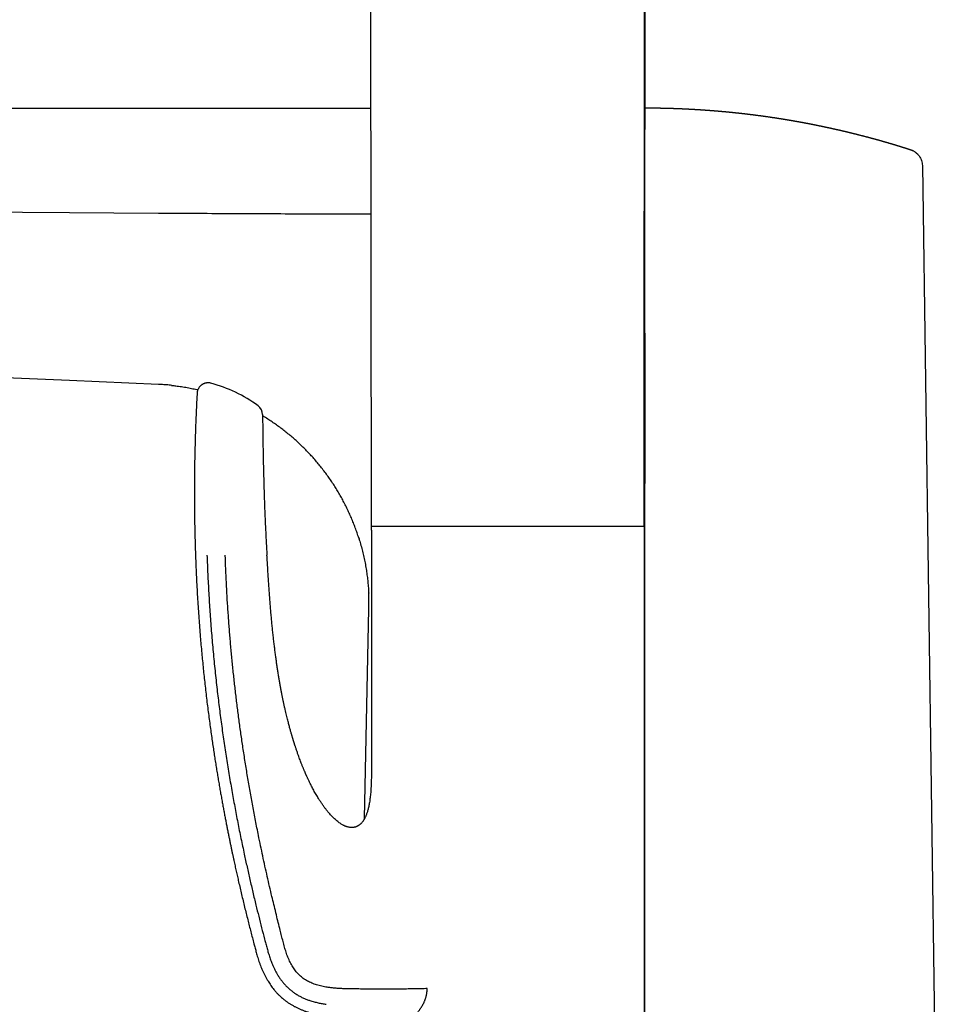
# Model space of a CAD drawing. Header units: millimetres. Extents: x 8 to 718, y 12 to 784.
# Tile 35 of 58: x 112 to 195, y 605 to 694. Entities that reach past the tile are written whole.
import ezdxf

# ---------------------------------------------------------------- set-up
doc = ezdxf.new("R2010")
doc.units = ezdxf.units.MM

msp = doc.modelspace()

# ---------------------------------------------------------------- linework, layer by layer
at = {"color": 7, "linetype": 'Continuous', "lineweight": 30}
for p, q in [((168.666, 771.384), (168.539, 648.316)), ((143.764, 647.966), (143.66, 745.757)), ((47.964, 686.317), (143.723, 686.317)), ((168.578, 686.317), (168.595, 686.317)), ((168.595, 686.312), (168.595, 686.311)), ((168.595, 686.311), (168.595, 686.312)), ((192.768, 682.518), (192.767, 682.519)), ((193.383, 682.135), (193.362, 682.156)), ((193.81, 681.111), (195.168, 583.944)), ((116.345, 661.566), (82.104, 663.042)), ((124.414, 661.218), (116.345, 661.566)), ((125.602, 661.129), (125.628, 661.127)), ((168.564, 648.316), (143.764, 648.316)), ((143.764, 647.966), (143.764, 626.686)), ((168.564, 579.186), (168.564, 648.316)), ((143.51, 642.358), (143.515, 642.25)), ((143.138, 621.751), (143.537, 640.828))]:
    msp.add_line(p, q, dxfattribs=at)
at = {"color": 7, "linetype": 'Continuous', "lineweight": 30, "flags": 128}
for points in [[(82.104, 677.08), (99.224, 676.964), (116.345, 676.848)], [(116.345, 676.848), (120.38, 676.821), (124.415, 676.793)]]:
    msp.add_lwpolyline(points, dxfattribs=at)
at = {"color": 7, "linetype": 'Continuous', "lineweight": 30}
for centre, radius, start, end in [((125.879, 648.955), 12.807, 53.65094, 75.03069), ((132.877, 658.465), 1, 0.45651, 53.65095)]:
    msp.add_arc(centre, radius, start, end, dxfattribs=at)
for points, knots in [([(168.529, 648.316), (168.53, 648.715), (168.53, 649.551), (168.531, 650.819), (168.532, 652.116), (168.533, 653.399), (168.534, 654.643), (168.535, 655.849), (168.535, 657.017), (168.536, 658.173), (168.537, 659.315), (168.538, 660.445), (168.539, 661.561), (168.54, 662.664), (168.541, 663.754), (168.542, 664.831), (168.543, 665.889), (168.544, 666.927), (168.545, 667.946), (168.546, 668.953), (168.547, 669.953), (168.548, 670.946), (168.549, 671.933), (168.55, 672.906), (168.551, 673.866), (168.552, 674.807), (168.554, 675.73), (168.555, 676.634), (168.556, 677.526), (168.557, 678.412), (168.558, 679.29), (168.56, 680.161), (168.561, 681.019), (168.562, 681.864), (168.563, 682.695), (168.565, 683.514), (168.566, 684.319), (168.567, 685.11), (168.568, 685.887), (168.57, 686.653), (168.571, 687.41), (168.573, 688.406), (168.575, 689.639), (168.577, 691.202), (168.58, 692.851), (168.582, 694.585), (168.585, 696.352), (168.587, 698.151), (168.589, 699.981), (168.592, 701.802), (168.594, 703.613), (168.596, 705.495), (168.598, 707.445), (168.6, 709.464), (168.603, 711.471), (168.604, 712.999), (168.605, 714.052), (168.606, 714.634), (168.606, 715.216), (168.607, 715.802), (168.608, 716.396), (168.608, 716.991), (168.609, 717.584), (168.61, 718.177), (168.61, 718.78), (168.611, 719.393), (168.611, 720.029), (168.612, 720.69), (168.613, 721.374), (168.614, 722.07), (168.614, 722.778), (168.615, 723.497), (168.616, 724.214), (168.616, 724.928), (168.617, 725.638), (168.618, 726.359), (168.619, 727.09), (168.619, 727.861), (168.62, 728.672), (168.621, 729.525), (168.622, 730.39), (168.623, 731.269), (168.624, 732.16), (168.625, 733.065), (168.626, 733.982), (168.627, 734.896), (168.628, 735.808), (168.628, 736.715), (168.629, 737.635), (168.63, 738.565), (168.631, 739.508), (168.632, 740.444), (168.633, 741.372), (168.634, 742.293), (168.635, 743.224), (168.636, 744.166), (168.637, 745.155), (168.638, 746.193), (168.639, 747.28), (168.64, 748.381), (168.642, 749.494), (168.643, 750.621), (168.644, 751.76), (168.645, 752.912), (168.646, 754.077), (168.647, 755.255), (168.649, 756.446), (168.65, 757.649), (168.651, 758.866), (168.652, 760.096), (168.654, 761.338), (168.655, 762.594), (168.656, 763.882), (168.658, 765.205), (168.659, 766.562), (168.66, 767.933), (168.662, 769.318), (168.663, 770.469), (168.664, 771.158), (168.664, 771.381)], [0, 0, 0, 0, 0.009719, 0.02038, 0.030921, 0.041342, 0.051644, 0.061246, 0.070743, 0.080132, 0.089416, 0.098592, 0.107662, 0.116626, 0.125483, 0.134233, 0.142877, 0.151263, 0.159547, 0.167728, 0.175806, 0.183925, 0.191938, 0.199845, 0.207645, 0.215339, 0.222792, 0.230142, 0.23739, 0.244535, 0.25172, 0.258799, 0.26577, 0.272635, 0.279393, 0.286044, 0.292589, 0.299013, 0.30533, 0.311541, 0.31768, 0.323806, 0.335801, 0.347749, 0.36191, 0.376004, 0.390029, 0.404981, 0.419855, 0.434651, 0.449369, 0.46401, 0.480517, 0.496923, 0.51323, 0.529437, 0.534172, 0.538898, 0.543616, 0.548355, 0.553185, 0.55811, 0.56284, 0.567655, 0.572554, 0.577537, 0.582604, 0.588071, 0.593632, 0.599288, 0.605039, 0.610885, 0.616825, 0.622513, 0.628285, 0.634141, 0.640082, 0.646106, 0.65293, 0.659859, 0.666892, 0.67403, 0.681274, 0.688622, 0.696076, 0.703634, 0.710914, 0.718288, 0.725758, 0.733322, 0.740981, 0.748735, 0.756132, 0.763614, 0.77118, 0.77883, 0.786565, 0.795297, 0.804133, 0.813075, 0.822122, 0.831273, 0.84053, 0.849891, 0.859358, 0.868929, 0.878606, 0.888387, 0.898273, 0.908264, 0.91836, 0.928561, 0.938868, 0.949777, 0.960801, 0.971941, 0.983196, 0.994566, 1, 1, 1, 1]), ([(192.767, 682.519), (192.752, 682.524), (192.719, 682.534), (192.671, 682.55), (192.624, 682.565), (192.582, 682.578), (192.544, 682.59), (192.507, 682.602), (192.468, 682.615), (192.423, 682.629), (192.374, 682.645), (192.325, 682.66), (192.281, 682.674), (192.24, 682.687), (192.199, 682.7), (192.153, 682.714), (192.097, 682.732), (192.037, 682.751), (191.979, 682.769), (191.925, 682.786), (191.866, 682.804), (191.809, 682.822), (191.758, 682.837), (191.719, 682.849), (191.685, 682.86), (191.652, 682.87), (191.615, 682.881), (191.57, 682.895), (191.519, 682.91), (191.47, 682.926), (191.426, 682.939), (191.386, 682.951), (191.345, 682.963), (191.302, 682.977), (191.258, 682.99), (191.218, 683.002), (191.183, 683.012), (191.15, 683.022), (191.114, 683.033), (191.071, 683.046), (191.024, 683.06), (190.976, 683.074), (190.934, 683.087), (190.896, 683.098), (190.859, 683.109), (190.819, 683.121), (190.775, 683.133), (190.731, 683.146), (190.692, 683.158), (190.657, 683.168), (190.625, 683.177), (190.592, 683.187), (190.555, 683.198), (190.515, 683.209), (190.478, 683.22), (190.445, 683.23), (190.417, 683.238), (190.384, 683.247), (190.342, 683.259), (190.291, 683.274), (190.241, 683.288), (190.197, 683.301), (190.155, 683.313), (190.109, 683.326), (190.057, 683.341), (190.006, 683.355), (189.966, 683.366), (189.935, 683.375), (189.908, 683.383), (189.877, 683.392), (189.842, 683.401), (189.806, 683.411), (189.771, 683.421), (189.739, 683.43), (189.707, 683.439), (189.673, 683.448), (189.634, 683.459), (189.589, 683.472), (189.542, 683.485), (189.498, 683.497), (189.458, 683.508), (189.416, 683.519), (189.373, 683.531), (189.331, 683.542), (189.296, 683.552), (189.264, 683.561), (189.229, 683.57), (189.189, 683.581), (189.147, 683.593), (189.11, 683.603), (189.079, 683.611), (189.05, 683.618), (189.019, 683.627), (188.983, 683.636), (188.944, 683.647), (188.897, 683.659), (188.842, 683.674), (188.772, 683.693), (188.701, 683.711), (188.631, 683.73), (188.561, 683.748), (188.487, 683.767), (188.405, 683.789), (188.321, 683.81), (188.237, 683.832), (188.15, 683.854), (188.08, 683.872), (188.024, 683.886), (187.992, 683.895), (187.96, 683.903), (187.923, 683.912), (187.882, 683.922), (187.84, 683.933), (187.803, 683.942), (187.77, 683.95), (187.738, 683.958), (187.7, 683.968), (187.656, 683.979), (187.612, 683.99), (187.573, 683.999), (187.538, 684.008), (187.506, 684.016), (187.473, 684.024), (187.437, 684.033), (187.401, 684.042), (187.367, 684.05), (187.338, 684.057), (187.311, 684.064), (187.279, 684.071), (187.241, 684.081), (187.198, 684.091), (187.157, 684.101), (187.121, 684.11), (187.089, 684.117), (187.056, 684.125), (187.018, 684.135), (186.975, 684.145), (186.934, 684.155), (186.899, 684.163), (186.867, 684.171), (186.832, 684.179), (186.796, 684.187), (186.759, 684.196), (186.725, 684.204), (186.696, 684.211), (186.671, 684.217), (186.645, 684.223), (186.616, 684.23), (186.581, 684.238), (186.543, 684.247), (186.506, 684.256), (186.473, 684.263), (186.446, 684.269), (186.418, 684.276), (186.386, 684.283), (186.348, 684.292), (186.309, 684.301), (186.273, 684.309), (186.243, 684.316), (186.216, 684.322), (186.19, 684.328), (186.163, 684.335), (186.132, 684.342), (186.099, 684.349), (186.068, 684.356), (186.039, 684.363), (186.01, 684.369), (185.98, 684.376), (185.945, 684.384), (185.906, 684.393), (185.868, 684.401), (185.831, 684.41), (185.793, 684.418), (185.747, 684.428), (185.695, 684.44), (185.645, 684.451), (185.603, 684.46), (185.567, 684.468), (185.53, 684.476), (185.488, 684.486), (185.446, 684.495), (185.407, 684.503), (185.368, 684.512), (185.321, 684.522), (185.269, 684.533), (185.219, 684.544), (185.176, 684.553), (185.131, 684.563), (185.081, 684.574), (185.031, 684.584), (184.985, 684.594), (184.941, 684.603), (184.891, 684.614), (184.84, 684.625), (184.793, 684.635), (184.749, 684.644), (184.699, 684.654), (184.641, 684.666), (184.579, 684.679), (184.508, 684.694), (184.438, 684.709), (184.366, 684.723), (184.294, 684.738), (184.235, 684.75), (184.19, 684.759), (184.162, 684.764), (184.133, 684.77), (184.098, 684.777), (184.061, 684.785), (184.028, 684.791), (184, 684.797), (183.977, 684.802), (183.951, 684.807), (183.92, 684.813), (183.886, 684.82), (183.851, 684.827), (183.82, 684.833), (183.792, 684.838), (183.764, 684.844), (183.733, 684.85), (183.696, 684.857), (183.657, 684.865), (183.62, 684.872), (183.588, 684.878), (183.553, 684.885), (183.512, 684.893), (183.47, 684.901), (183.432, 684.908), (183.399, 684.915), (183.364, 684.921), (183.324, 684.929), (183.283, 684.937), (183.246, 684.944), (183.216, 684.949), (183.185, 684.955), (183.15, 684.962), (183.111, 684.969), (183.074, 684.976), (183.042, 684.982), (183.015, 684.987), (182.986, 684.993), (182.952, 684.999), (182.915, 685.006), (182.881, 685.012), (182.851, 685.018), (182.82, 685.023), (182.782, 685.03), (182.74, 685.038), (182.7, 685.045), (182.668, 685.051), (182.643, 685.056), (182.621, 685.06), (182.596, 685.064), (182.567, 685.07), (182.537, 685.075), (182.508, 685.08), (182.483, 685.085), (182.457, 685.089), (182.427, 685.095), (182.393, 685.101), (182.357, 685.107), (182.322, 685.113), (182.29, 685.119), (182.256, 685.125), (182.218, 685.132), (182.178, 685.139), (182.143, 685.145), (182.116, 685.15), (182.091, 685.154), (182.066, 685.158), (182.035, 685.164), (182.001, 685.17), (181.968, 685.175), (181.938, 685.18), (181.91, 685.185), (181.878, 685.191), (181.838, 685.198), (181.796, 685.205), (181.757, 685.212), (181.725, 685.217), (181.699, 685.221), (181.67, 685.226), (181.636, 685.232), (181.601, 685.238), (181.568, 685.243), (181.536, 685.249), (181.501, 685.255), (181.462, 685.261), (181.419, 685.268), (181.38, 685.275), (181.346, 685.28), (181.294, 685.289), (181.23, 685.299), (181.148, 685.312), (181.07, 685.325), (180.991, 685.338), (180.908, 685.351), (180.845, 685.361), (180.797, 685.368), (180.772, 685.372), (180.743, 685.377), (180.709, 685.382), (180.673, 685.388), (180.64, 685.393), (180.612, 685.397), (180.586, 685.401), (180.559, 685.405), (180.528, 685.41), (180.495, 685.415), (180.464, 685.42), (180.432, 685.425), (180.399, 685.43), (180.356, 685.436), (180.308, 685.444), (180.262, 685.451), (180.221, 685.457), (180.178, 685.463), (180.121, 685.472), (180.054, 685.481), (179.973, 685.493), (179.898, 685.504), (179.815, 685.516), (179.74, 685.527), (179.659, 685.539), (179.596, 685.547), (179.547, 685.554), (179.518, 685.558), (179.493, 685.562), (179.469, 685.565), (179.442, 685.569), (179.408, 685.574), (179.371, 685.579), (179.336, 685.584), (179.306, 685.588), (179.275, 685.592), (179.24, 685.597), (179.201, 685.602), (179.164, 685.607), (179.131, 685.611), (179.1, 685.616), (179.066, 685.62), (179.019, 685.627), (178.967, 685.633), (178.905, 685.642), (178.844, 685.65), (178.782, 685.658), (178.719, 685.666), (178.657, 685.674), (178.602, 685.681), (178.557, 685.687), (178.52, 685.691), (178.478, 685.697), (178.436, 685.702), (178.398, 685.707), (178.366, 685.711), (178.328, 685.715), (178.288, 685.72), (178.248, 685.725), (178.214, 685.73), (178.183, 685.733), (178.15, 685.737), (178.113, 685.742), (178.074, 685.747), (178.039, 685.751), (178.011, 685.754), (177.985, 685.757), (177.955, 685.761), (177.921, 685.765), (177.886, 685.769), (177.855, 685.773), (177.829, 685.776), (177.803, 685.779), (177.772, 685.783), (177.736, 685.787), (177.7, 685.791), (177.668, 685.795), (177.64, 685.798), (177.611, 685.801), (177.58, 685.805), (177.546, 685.809), (177.512, 685.813), (177.482, 685.816), (177.455, 685.819), (177.429, 685.822), (177.399, 685.825), (177.363, 685.829), (177.328, 685.833), (177.296, 685.837), (177.27, 685.84), (177.242, 685.843), (177.209, 685.846), (177.17, 685.851), (177.131, 685.855), (177.096, 685.859), (177.06, 685.863), (177.021, 685.867), (176.982, 685.871), (176.946, 685.875), (176.918, 685.878), (176.892, 685.88), (176.865, 685.883), (176.815, 685.889), (176.753, 685.895), (176.671, 685.904), (176.596, 685.911), (176.513, 685.92), (176.436, 685.927), (176.356, 685.935), (176.29, 685.942), (176.239, 685.947), (176.204, 685.95), (176.174, 685.953), (176.147, 685.956), (176.116, 685.959), (176.084, 685.962), (176.053, 685.965), (176.026, 685.967), (176.001, 685.97), (175.974, 685.972), (175.941, 685.975), (175.904, 685.979), (175.869, 685.982), (175.826, 685.986), (175.767, 685.991), (175.696, 685.998), (175.621, 686.005), (175.549, 686.011), (175.477, 686.017), (175.417, 686.023), (175.37, 686.027), (175.334, 686.03), (175.304, 686.032), (175.277, 686.035), (175.247, 686.037), (175.212, 686.04), (175.176, 686.043), (175.145, 686.046), (175.12, 686.048), (175.096, 686.05), (175.045, 686.054), (174.977, 686.06), (174.885, 686.067), (174.801, 686.074), (174.71, 686.081), (174.64, 686.086), (174.582, 686.091), (174.539, 686.094), (174.494, 686.098), (174.451, 686.101), (174.41, 686.104), (174.367, 686.107), (174.322, 686.11), (174.267, 686.114), (174.201, 686.119), (174.127, 686.124), (174.048, 686.13), (173.974, 686.135), (173.895, 686.141), (173.82, 686.146), (173.742, 686.151), (173.678, 686.155), (173.628, 686.158), (173.595, 686.161), (173.562, 686.163), (173.526, 686.165), (173.489, 686.167), (173.454, 686.169), (173.423, 686.171), (173.39, 686.173), (173.353, 686.176), (173.315, 686.178), (173.282, 686.18), (173.251, 686.182), (173.215, 686.184), (173.177, 686.186), (173.139, 686.189), (173.11, 686.19), (173.084, 686.192), (173.055, 686.194), (173.022, 686.195), (172.989, 686.197), (172.961, 686.199), (172.937, 686.2), (172.91, 686.202), (172.871, 686.204), (172.827, 686.206), (172.778, 686.209), (172.731, 686.212), (172.684, 686.214), (172.641, 686.216), (172.601, 686.218), (172.56, 686.221), (172.518, 686.223), (172.479, 686.225), (172.442, 686.227), (172.405, 686.228), (172.37, 686.23), (172.339, 686.232), (172.313, 686.233), (172.285, 686.234), (172.248, 686.236), (172.205, 686.238), (172.159, 686.24), (172.112, 686.242), (172.063, 686.245), (172.016, 686.247), (171.979, 686.248), (171.948, 686.25), (171.918, 686.251), (171.883, 686.253), (171.845, 686.254), (171.81, 686.256), (171.779, 686.257), (171.745, 686.258), (171.706, 686.26), (171.668, 686.262), (171.632, 686.263), (171.594, 686.265), (171.554, 686.266), (171.515, 686.268), (171.477, 686.269), (171.436, 686.271), (171.391, 686.272), (171.347, 686.274), (171.306, 686.275), (171.264, 686.277), (171.219, 686.278), (171.175, 686.28), (171.128, 686.281), (171.075, 686.283), (171.018, 686.285), (170.96, 686.287), (170.903, 686.288), (170.846, 686.29), (170.799, 686.291), (170.76, 686.292), (170.727, 686.293), (170.694, 686.294), (170.665, 686.295), (170.634, 686.296), (170.598, 686.297), (170.556, 686.298), (170.509, 686.299), (170.453, 686.3), (170.392, 686.301), (170.331, 686.303), (170.27, 686.304), (170.212, 686.305), (170.151, 686.306), (170.095, 686.307), (170.041, 686.308), (169.992, 686.309), (169.944, 686.309), (169.891, 686.31), (169.836, 686.311), (169.789, 686.311), (169.74, 686.312), (169.687, 686.312), (169.632, 686.313), (169.577, 686.313), (169.523, 686.314), (169.468, 686.314), (169.419, 686.314), (169.375, 686.315), (169.335, 686.315), (169.298, 686.315), (169.259, 686.315), (169.219, 686.315), (169.179, 686.315), (169.127, 686.315), (169.062, 686.315), (168.976, 686.315), (168.892, 686.315), (168.802, 686.314), (168.715, 686.314), (168.644, 686.313), (168.606, 686.313), (168.595, 686.313)], [0, 0, 0, 0, 0.001989, 0.004171, 0.006234, 0.007986, 0.009562, 0.011103, 0.012757, 0.014668, 0.016864, 0.019031, 0.020895, 0.022569, 0.024245, 0.026179, 0.028498, 0.031434, 0.033818, 0.035951, 0.038363, 0.041358, 0.043291, 0.044904, 0.046291, 0.047687, 0.049162, 0.050964, 0.053426, 0.055638, 0.057331, 0.058993, 0.060773, 0.062566, 0.064505, 0.066307, 0.06772, 0.069011, 0.070546, 0.072278, 0.074453, 0.076589, 0.07836, 0.079847, 0.08139, 0.083044, 0.085005, 0.086956, 0.088602, 0.09001, 0.091363, 0.092673, 0.094294, 0.096055, 0.097739, 0.099028, 0.100199, 0.10139, 0.103211, 0.10554, 0.107769, 0.109581, 0.11119, 0.113032, 0.115433, 0.117791, 0.119503, 0.120552, 0.121684, 0.122991, 0.124499, 0.126133, 0.127511, 0.128893, 0.130187, 0.131548, 0.133199, 0.135157, 0.137326, 0.139066, 0.140716, 0.142416, 0.144427, 0.146196, 0.14762, 0.148879, 0.150235, 0.15207, 0.153989, 0.155532, 0.156768, 0.157903, 0.159112, 0.160699, 0.162436, 0.164081, 0.166615, 0.169438, 0.172935, 0.175481, 0.178316, 0.181816, 0.184795, 0.188673, 0.19233, 0.195381, 0.199666, 0.201188, 0.202441, 0.203729, 0.205242, 0.207041, 0.208939, 0.210447, 0.211759, 0.213038, 0.214565, 0.216512, 0.21849, 0.220122, 0.221516, 0.222862, 0.224111, 0.225722, 0.227308, 0.228721, 0.229907, 0.230949, 0.232215, 0.233839, 0.23576, 0.237586, 0.23905, 0.240282, 0.241561, 0.243201, 0.245069, 0.246926, 0.248319, 0.24957, 0.250932, 0.252618, 0.254105, 0.255615, 0.256823, 0.257818, 0.258797, 0.260007, 0.26147, 0.263156, 0.264853, 0.266108, 0.267192, 0.268302, 0.269608, 0.2712, 0.273008, 0.274531, 0.275694, 0.276833, 0.277826, 0.278973, 0.280277, 0.281728, 0.283013, 0.284234, 0.285363, 0.286575, 0.288034, 0.28972, 0.291472, 0.292804, 0.294384, 0.296204, 0.298534, 0.300863, 0.302507, 0.303755, 0.305322, 0.307183, 0.309025, 0.310488, 0.312056, 0.313931, 0.316371, 0.31852, 0.320169, 0.321793, 0.324145, 0.326362, 0.328115, 0.32979, 0.331879, 0.334345, 0.33615, 0.337799, 0.339847, 0.34233, 0.345004, 0.347664, 0.351149, 0.353771, 0.356608, 0.36003, 0.361172, 0.362233, 0.363449, 0.364874, 0.366541, 0.368013, 0.369028, 0.369974, 0.370966, 0.37225, 0.373754, 0.375255, 0.376579, 0.377677, 0.378762, 0.379962, 0.381513, 0.383426, 0.384826, 0.386063, 0.387437, 0.389211, 0.391077, 0.392682, 0.393935, 0.395221, 0.396969, 0.39896, 0.400331, 0.401519, 0.402719, 0.404218, 0.405874, 0.407512, 0.408801, 0.409839, 0.410927, 0.412362, 0.414079, 0.415459, 0.416564, 0.417817, 0.419384, 0.421224, 0.423002, 0.424407, 0.425228, 0.426107, 0.427111, 0.428354, 0.429718, 0.430815, 0.431868, 0.432881, 0.434037, 0.435571, 0.437131, 0.438501, 0.439852, 0.441151, 0.442709, 0.444585, 0.446002, 0.447072, 0.448027, 0.448989, 0.45026, 0.451814, 0.453212, 0.454397, 0.455429, 0.456758, 0.458387, 0.460293, 0.462006, 0.463241, 0.464176, 0.465278, 0.466807, 0.468359, 0.469604, 0.470959, 0.472294, 0.473964, 0.475813, 0.477514, 0.478802, 0.480071, 0.483913, 0.486782, 0.49016, 0.493605, 0.496477, 0.500401, 0.501406, 0.50239, 0.503523, 0.505036, 0.506587, 0.507952, 0.509114, 0.510069, 0.511166, 0.512426, 0.513847, 0.51524, 0.516329, 0.517733, 0.519342, 0.521692, 0.523571, 0.525076, 0.526752, 0.528846, 0.532138, 0.535041, 0.538832, 0.541407, 0.545179, 0.548101, 0.551457, 0.552911, 0.554124, 0.555077, 0.556011, 0.557031, 0.558405, 0.560224, 0.561593, 0.562735, 0.563864, 0.56537, 0.567074, 0.568652, 0.569964, 0.571123, 0.572474, 0.57411, 0.576966, 0.578888, 0.581706, 0.584469, 0.5866, 0.589377, 0.592094, 0.593433, 0.594852, 0.596636, 0.598656, 0.600058, 0.601261, 0.602654, 0.604629, 0.606256, 0.607597, 0.608753, 0.610075, 0.611662, 0.613364, 0.614858, 0.615866, 0.616881, 0.618023, 0.61952, 0.62114, 0.622344, 0.623316, 0.624282, 0.625542, 0.627154, 0.628664, 0.629964, 0.631066, 0.632176, 0.633455, 0.634882, 0.636383, 0.637635, 0.638633, 0.639649, 0.640816, 0.642368, 0.644009, 0.645191, 0.646209, 0.647252, 0.648641, 0.650278, 0.651978, 0.653384, 0.654688, 0.656324, 0.658161, 0.659561, 0.660656, 0.661638, 0.662712, 0.664053, 0.667717, 0.670292, 0.67414, 0.67693, 0.680479, 0.683563, 0.686796, 0.688503, 0.6899, 0.691022, 0.692167, 0.693294, 0.694741, 0.6961, 0.697112, 0.698117, 0.699126, 0.700469, 0.70216, 0.703611, 0.7048, 0.707423, 0.710838, 0.713445, 0.71661, 0.719657, 0.722329, 0.723908, 0.725491, 0.726638, 0.727662, 0.728781, 0.730306, 0.731974, 0.733207, 0.734122, 0.73503, 0.736125, 0.740307, 0.743365, 0.747402, 0.750567, 0.754527, 0.755981, 0.757718, 0.759761, 0.761543, 0.762983, 0.764748, 0.766765, 0.768562, 0.771379, 0.774855, 0.777596, 0.781093, 0.783904, 0.787307, 0.790211, 0.793534, 0.795062, 0.796363, 0.797539, 0.799092, 0.80074, 0.802148, 0.803337, 0.80453, 0.806188, 0.807836, 0.809162, 0.81031, 0.811643, 0.813483, 0.815036, 0.816199, 0.817114, 0.818208, 0.819697, 0.821155, 0.822218, 0.823138, 0.824157, 0.825463, 0.827919, 0.829567, 0.831393, 0.833651, 0.835323, 0.836695, 0.838506, 0.840333, 0.841892, 0.843275, 0.844827, 0.846395, 0.8476, 0.848623, 0.849604, 0.85095, 0.853226, 0.854788, 0.856564, 0.858977, 0.860845, 0.862294, 0.863502, 0.86459, 0.866035, 0.867813, 0.869177, 0.870358, 0.871612, 0.873354, 0.875028, 0.876299, 0.877833, 0.879587, 0.88127, 0.882604, 0.884204, 0.886184, 0.888115, 0.889612, 0.891238, 0.893214, 0.895133, 0.896607, 0.898935, 0.901556, 0.903589, 0.905997, 0.908571, 0.910559, 0.911772, 0.913233, 0.9146, 0.915817, 0.916844, 0.918283, 0.920249, 0.921958, 0.924064, 0.927014, 0.929503, 0.931484, 0.934478, 0.936585, 0.938897, 0.941374, 0.943101, 0.944907, 0.947212, 0.949635, 0.951528, 0.95304, 0.955551, 0.957998, 0.959773, 0.962241, 0.964605, 0.966534, 0.968193, 0.969998, 0.971391, 0.972806, 0.974704, 0.976317, 0.977613, 0.981068, 0.984283, 0.988069, 0.991326, 0.99528, 0.998716, 1, 1, 1, 1]), ([(192.768, 682.519), (192.768, 682.519), (192.768, 682.519), (192.768, 682.519), (192.768, 682.519)], [0, 0, 0, 0, 0.734464, 1, 1, 1, 1]), ([(193.394, 682.112), (193.379, 682.128), (193.338, 682.173), (193.264, 682.24), (193.172, 682.314), (193.073, 682.379), (192.971, 682.437), (192.869, 682.484), (192.8, 682.507), (192.768, 682.518)], [0, 0, 0, 0, 0.0808303, 0.2311662, 0.3830969, 0.5378289, 0.696559, 0.85872, 1, 1, 1, 1]), ([(192.861, 682.485), (192.859, 682.486), (192.829, 682.499), (192.798, 682.509), (192.768, 682.518)], [0, 0, 0, 0, 0.051015, 1, 1, 1, 1]), ([(192.975, 682.433), (192.971, 682.435), (192.942, 682.451), (192.912, 682.463), (192.887, 682.473)], [0, 0, 0, 0, 0.1544766, 1, 1, 1, 1]), ([(193.125, 682.343), (193.142, 682.333), (193.227, 682.283), (193.315, 682.212), (193.374, 682.143), (193.382, 682.134)], [0, 0, 0, 0, 0.180432, 0.892095, 1, 1, 1, 1]), ([(193.398, 682.116), (193.439, 682.072), (193.534, 681.97), (193.646, 681.78), (193.736, 681.562), (193.794, 681.337), (193.804, 681.185), (193.809, 681.111)], [0, 0, 0, 0, 0.161801, 0.377345, 0.590095, 0.798499, 1, 1, 1, 1]), ([(124.415, 676.793), (125.488, 676.786), (127.641, 676.772), (130.748, 676.756), (132.841, 676.746), (133.916, 676.741), (134.096, 676.741), (134.276, 676.74), (134.457, 676.739), (134.628, 676.738), (134.777, 676.738), (135.074, 676.737), (136.394, 676.731), (138.15, 676.725), (139.905, 676.719), (140.606, 676.717), (140.855, 676.717), (140.917, 676.716), (140.978, 676.716), (141.039, 676.716), (141.1, 676.716), (141.162, 676.716), (141.223, 676.715), (141.324, 676.715), (141.473, 676.715), (141.675, 676.714), (141.899, 676.713), (142.145, 676.712), (142.411, 676.711), (142.7, 676.71), (143.009, 676.709), (143.346, 676.708), (143.59, 676.707), (143.723, 676.706), (143.734, 676.706)], [0, 0, 0, 0, 0.1667138, 0.3342852, 0.4824575, 0.4917933, 0.5011318, 0.5104729, 0.5198167, 0.529163, 0.5370598, 0.5429336, 0.5752397, 0.7421102, 0.8155332, 0.8478394, 0.8510123, 0.8541852, 0.8573582, 0.8605311, 0.863704, 0.866877, 0.8700499, 0.8732228, 0.8825988, 0.8930841, 0.9046785, 0.9173822, 0.9311952, 0.9461173, 0.9621487, 0.9792893, 0.9984359, 1, 1, 1, 1]), ([(168.558, 666.802), (168.559, 666.797), (168.561, 666.763), (168.565, 666.696), (168.571, 666.599), (168.575, 666.491), (168.579, 666.376), (168.581, 666.253), (168.582, 666.168), (168.583, 666.125)], [0, 0, 0, 0, 0.025667, 0.149482, 0.296875, 0.455607, 0.625696, 0.807156, 1, 1, 1, 1]), ([(168.583, 666.125), (168.584, 666.02), (168.587, 665.806), (168.589, 665.477), (168.592, 665.133), (168.594, 664.775), (168.595, 664.401), (168.597, 664.049), (168.597, 663.719), (168.598, 663.427), (168.598, 663.219), (168.598, 663.098), (168.598, 663.054), (168.598, 663.01), (168.598, 662.973), (168.598, 662.914), (168.598, 662.832), (168.598, 662.716), (168.598, 662.589), (168.598, 662.45), (168.597, 662.306), (168.597, 662.157), (168.597, 662.002), (168.597, 661.839), (168.597, 661.667), (168.596, 661.487), (168.596, 661.307), (168.596, 661.11), (168.596, 660.904), (168.595, 660.689), (168.595, 660.489), (168.595, 660.317), (168.595, 660.171), (168.595, 660.049), (168.595, 659.944), (168.595, 659.876), (168.595, 659.842), (168.595, 659.83), (168.595, 659.818), (168.595, 659.805), (168.595, 659.729), (168.595, 659.526), (168.595, 659.199), (168.595, 658.794), (168.595, 658.381), (168.595, 657.96), (168.595, 657.553), (168.594, 657.159), (168.594, 656.78), (168.594, 656.417), (168.594, 656.069), (168.593, 655.733), (168.593, 655.411), (168.593, 655.101), (168.592, 654.804), (168.592, 654.52), (168.591, 654.258), (168.591, 654.019), (168.59, 653.809), (168.59, 653.667), (168.59, 653.59), (168.59, 653.567), (168.59, 653.543), (168.589, 653.52), (168.589, 653.497), (168.588, 653.173), (168.587, 652.541), (168.584, 651.598), (168.582, 650.64), (168.58, 649.668), (168.579, 648.681), (168.577, 647.68), (168.576, 646.693), (168.575, 645.722), (168.574, 644.766), (168.574, 643.798), (168.573, 642.817), (168.573, 641.825), (168.573, 641.159), (168.573, 640.824)], [0, 0, 0, 0, 0.012408, 0.025404, 0.038987, 0.053157, 0.067916, 0.083261, 0.094982, 0.107025, 0.117888, 0.119617, 0.121353, 0.123095, 0.124843, 0.12583, 0.129994, 0.134591, 0.139621, 0.145084, 0.150981, 0.156718, 0.162813, 0.169266, 0.176077, 0.183246, 0.190562, 0.197494, 0.206539, 0.215022, 0.222941, 0.230297, 0.235423, 0.240234, 0.244732, 0.247855, 0.248331, 0.248802, 0.249268, 0.249731, 0.250365, 0.258216, 0.273854, 0.2891, 0.30625, 0.322875, 0.338976, 0.354551, 0.369601, 0.383872, 0.397636, 0.410894, 0.423645, 0.43589, 0.447629, 0.458861, 0.469587, 0.478607, 0.487235, 0.494503, 0.495432, 0.496356, 0.497275, 0.498188, 0.499097, 0.5, 0.536704, 0.573982, 0.611832, 0.650256, 0.689253, 0.728823, 0.768966, 0.806268, 0.844051, 0.882316, 0.921062, 0.96029, 1, 1, 1, 1]), ([(129.187, 661.328), (129.158, 661.335), (129.101, 661.348), (129.015, 661.359), (128.932, 661.363), (128.852, 661.36), (128.777, 661.351), (128.703, 661.337), (128.633, 661.318), (128.567, 661.295), (128.511, 661.271), (128.462, 661.247), (128.417, 661.221), (128.372, 661.193), (128.325, 661.16), (128.275, 661.12), (128.224, 661.072), (128.171, 661.016), (128.12, 660.952), (128.072, 660.879), (128.028, 660.799), (127.99, 660.711), (127.96, 660.616), (127.939, 660.517), (127.933, 660.45), (127.93, 660.415)], [0, 0, 0, 0, 0.050048, 0.098823, 0.145902, 0.190894, 0.23345, 0.27327, 0.317088, 0.356266, 0.390555, 0.419784, 0.449133, 0.477702, 0.50999, 0.545945, 0.585475, 0.628436, 0.674627, 0.723778, 0.775552, 0.829545, 0.885294, 0.942291, 1, 1, 1, 1]), ([(125.628, 661.127), (125.547, 661.135), (125.305, 661.162), (124.9, 661.193), (124.576, 661.21), (124.414, 661.218)], [0, 0, 0, 0, 0.200929, 0.600473, 1, 1, 1, 1]), ([(125.612, 661.128), (125.739, 661.115), (126.041, 661.083), (126.516, 661.017), (127.038, 660.931), (127.533, 660.837), (127.853, 660.766), (128.001, 660.733)], [0, 0, 0, 0, 0.158272, 0.376236, 0.594224, 0.812218, 1, 1, 1, 1]), ([(127.931, 660.415), (127.92, 660.22), (127.893, 659.713), (127.854, 658.899), (127.815, 657.975), (127.781, 657.06), (127.752, 656.155), (127.727, 655.207), (127.707, 654.217), (127.692, 653.187), (127.684, 652.17), (127.681, 651.201), (127.685, 650.28), (127.693, 649.406), (127.705, 648.542), (127.723, 647.689), (127.744, 646.847), (127.769, 646.015), (127.799, 645.194), (127.834, 644.346), (127.874, 643.472), (127.921, 642.574), (127.973, 641.689), (128.028, 640.818), (128.088, 639.961), (128.151, 639.119), (128.216, 638.313), (128.281, 637.543), (128.348, 636.808), (128.417, 636.085), (128.488, 635.373), (128.561, 634.674), (128.638, 633.966), (128.72, 633.25), (128.805, 632.528), (128.893, 631.82), (128.981, 631.126), (129.072, 630.446), (129.163, 629.781), (129.252, 629.147), (129.34, 628.544), (129.426, 627.971), (129.511, 627.41), (129.597, 626.861), (129.683, 626.323), (129.769, 625.798), (129.855, 625.285), (129.941, 624.783), (130.026, 624.294), (130.11, 623.816), (130.194, 623.35), (130.276, 622.904), (130.355, 622.478), (130.432, 622.072), (130.507, 621.675), (130.582, 621.29), (130.656, 620.911), (130.73, 620.539), (130.804, 620.175), (130.875, 619.822), (130.946, 619.48), (131.014, 619.151), (131.081, 618.835), (131.145, 618.531), (131.207, 618.239), (131.284, 617.885), (131.375, 617.468), (131.482, 616.983), (131.591, 616.499), (131.752, 615.792), (131.968, 614.863), (132.244, 613.713), (132.524, 612.582), (132.807, 611.47), (133.014, 610.677), (133.145, 610.184), (133.197, 609.989), (133.251, 609.788), (133.307, 609.578), (133.367, 609.358), (133.434, 609.13), (133.509, 608.894), (133.592, 608.649), (133.681, 608.408), (133.775, 608.172), (133.873, 607.941), (133.982, 607.705), (134.101, 607.464), (134.233, 607.219), (134.365, 606.993), (134.496, 606.786), (134.623, 606.599), (134.76, 606.411), (134.906, 606.224), (135.062, 606.039), (135.229, 605.856), (135.406, 605.676), (135.589, 605.506), (135.775, 605.347), (135.964, 605.198), (136.163, 605.054), (136.37, 604.917), (136.586, 604.786), (136.809, 604.662), (137.04, 604.547), (137.278, 604.439), (137.527, 604.338), (137.784, 604.245), (138.051, 604.159), (138.324, 604.081), (138.604, 604.011), (138.889, 603.949), (139.178, 603.896), (139.436, 603.854), (139.599, 603.833), (139.664, 603.825)], [0, 0, 0, 0, 0.009685, 0.025119, 0.040394, 0.055509, 0.070465, 0.085261, 0.102496, 0.119511, 0.136305, 0.15288, 0.167493, 0.181931, 0.196195, 0.210284, 0.224198, 0.237938, 0.251504, 0.264895, 0.279986, 0.294849, 0.309485, 0.323892, 0.338072, 0.352024, 0.365748, 0.378128, 0.390317, 0.402314, 0.414119, 0.425732, 0.437154, 0.449394, 0.461406, 0.473189, 0.484743, 0.496068, 0.507163, 0.518029, 0.527788, 0.537353, 0.546724, 0.555902, 0.564886, 0.573676, 0.582272, 0.590674, 0.598881, 0.606893, 0.614711, 0.622333, 0.629341, 0.636175, 0.642835, 0.649321, 0.655633, 0.661956, 0.668095, 0.674047, 0.679814, 0.685395, 0.690695, 0.695816, 0.700757, 0.705518, 0.713731, 0.721926, 0.730122, 0.738319, 0.757841, 0.77737, 0.796907, 0.815563, 0.834228, 0.837513, 0.840806, 0.844227, 0.847825, 0.851602, 0.855499, 0.859583, 0.863855, 0.868319, 0.872317, 0.876461, 0.880752, 0.885191, 0.889778, 0.894514, 0.898166, 0.901906, 0.905734, 0.90965, 0.913652, 0.917742, 0.921918, 0.926183, 0.930081, 0.934051, 0.938096, 0.942213, 0.946404, 0.950591, 0.954847, 0.959171, 0.963565, 0.968114, 0.972737, 0.977434, 0.982204, 0.987045, 0.991868, 0.996762, 1, 1, 1, 1]), ([(133.877, 658.473), (133.883, 657.876), (133.894, 656.682), (133.923, 654.891), (133.963, 653.1), (134.011, 651.437), (134.065, 649.903), (134.125, 648.497), (134.193, 647.091), (134.247, 646.154), (134.275, 645.686)], [0, 0, 0, 0, 0.140001, 0.279998, 0.419994, 0.559993, 0.669994, 0.779996, 0.889998, 1, 1, 1, 1]), ([(142.61, 647.271), (142.588, 647.343), (142.517, 647.57), (142.386, 647.947), (142.219, 648.403), (142.039, 648.855), (141.849, 649.301), (141.648, 649.743), (141.436, 650.18), (141.215, 650.609), (140.986, 651.03), (140.747, 651.443), (140.499, 651.85), (140.24, 652.253), (139.969, 652.653), (139.686, 653.049), (139.394, 653.438), (139.093, 653.82), (138.782, 654.195), (138.463, 654.561), (138.135, 654.92), (137.798, 655.27), (137.453, 655.612), (137.1, 655.945), (136.74, 656.27), (136.373, 656.583), (136.001, 656.887), (135.625, 657.179), (135.241, 657.462), (134.849, 657.738), (134.447, 658.006), (134.122, 658.214), (133.931, 658.328), (133.879, 658.359)], [0, 0, 0, 0, 0.015646, 0.04936, 0.083074, 0.116716, 0.150359, 0.184003, 0.217648, 0.251294, 0.284338, 0.317381, 0.350422, 0.383464, 0.417182, 0.450902, 0.484622, 0.518343, 0.552063, 0.585783, 0.619501, 0.653146, 0.686794, 0.720442, 0.754092, 0.787742, 0.820791, 0.853839, 0.886886, 0.919934, 0.953658, 0.987384, 1, 1, 1, 1]), ([(142.61, 647.271), (142.628, 647.216), (142.702, 646.989), (142.817, 646.583), (142.956, 646.055), (143.08, 645.524), (143.19, 644.989), (143.284, 644.454), (143.363, 643.921), (143.428, 643.39), (143.478, 642.857), (143.505, 642.493), (143.513, 642.307), (143.513, 642.299)], [0, 0, 0, 0, 0.034194, 0.141872, 0.249566, 0.357284, 0.465023, 0.572777, 0.678385, 0.783996, 0.889606, 0.995207, 1, 1, 1, 1]), ([(142.611, 647.27), (142.626, 647.224), (142.643, 647.174), (142.658, 647.123), (142.659, 647.119)], [0, 0, 0, 0, 0.916884, 1, 1, 1, 1]), ([(128.825, 645.686), (128.848, 645.114), (128.892, 643.97), (128.983, 642.256), (129.091, 640.543), (129.219, 638.83), (129.366, 637.117), (129.532, 635.403), (129.713, 633.735), (129.906, 632.116), (130.109, 630.546), (130.329, 628.979), (130.563, 627.419), (130.813, 625.865), (131.073, 624.345), (131.343, 622.858), (131.62, 621.405), (131.91, 619.958), (132.191, 618.615), (132.463, 617.37), (132.722, 616.221), (132.992, 615.059), (133.261, 613.941), (133.526, 612.868), (133.788, 611.837), (134.004, 611.006), (134.17, 610.379), (134.281, 609.96), (134.398, 609.54), (134.528, 609.12), (134.679, 608.705), (134.834, 608.338), (134.985, 608.02), (135.129, 607.749), (135.285, 607.484), (135.455, 607.225), (135.64, 606.975), (135.839, 606.734), (136.052, 606.505), (136.28, 606.288), (136.522, 606.087), (136.776, 605.901), (137.041, 605.731), (137.316, 605.578), (137.599, 605.442), (137.888, 605.322), (138.205, 605.208), (138.55, 605.104), (138.921, 605.011), (139.293, 604.935), (139.541, 604.897), (139.664, 604.878)], [0, 0, 0, 0, 0.038871, 0.077719, 0.116565, 0.155432, 0.194343, 0.233327, 0.272387, 0.308233, 0.344083, 0.379894, 0.415629, 0.451255, 0.486724, 0.520375, 0.553833, 0.5872, 0.620611, 0.647017, 0.673663, 0.700641, 0.728041, 0.751687, 0.775748, 0.800243, 0.809985, 0.819794, 0.829669, 0.839611, 0.84962, 0.859695, 0.866605, 0.873544, 0.880514, 0.887516, 0.894554, 0.90162, 0.908707, 0.915814, 0.922937, 0.930068, 0.937198, 0.944314, 0.951414, 0.958492, 0.965539, 0.974284, 0.982952, 0.991531, 1, 1, 1, 1]), ([(148.821, 606.305), (148.738, 606.302), (148.571, 606.297), (148.314, 606.291), (148.051, 606.285), (147.784, 606.28), (147.514, 606.276), (147.24, 606.272), (146.949, 606.269), (146.64, 606.266), (146.315, 606.263), (145.989, 606.261), (145.663, 606.26), (145.338, 606.26), (145.002, 606.259), (144.656, 606.26), (144.299, 606.26), (143.948, 606.262), (143.601, 606.263), (143.26, 606.265), (142.932, 606.268), (142.617, 606.27), (142.314, 606.272), (142.017, 606.275), (141.726, 606.279), (141.416, 606.287), (141.087, 606.3), (140.74, 606.319), (140.402, 606.346), (140.072, 606.382), (139.772, 606.424), (139.501, 606.47), (139.259, 606.52), (139.021, 606.578), (138.789, 606.644), (138.566, 606.718), (138.352, 606.801), (138.148, 606.892), (137.951, 606.993), (137.76, 607.106), (137.578, 607.23), (137.403, 607.365), (137.238, 607.511), (137.082, 607.668), (136.936, 607.836), (136.799, 608.012), (136.671, 608.197), (136.55, 608.392), (136.435, 608.598), (136.328, 608.814), (136.228, 609.035), (136.137, 609.262), (136.052, 609.492), (135.974, 609.727), (135.903, 609.965), (135.812, 610.295), (135.704, 610.72), (135.572, 611.239), (135.424, 611.826), (135.261, 612.482), (135.081, 613.208), (134.901, 613.945), (134.71, 614.741), (134.509, 615.596), (134.301, 616.509), (134.095, 617.431), (133.893, 618.361), (133.696, 619.296), (133.476, 620.366), (133.237, 621.571), (132.984, 622.907), (132.743, 624.24), (132.515, 625.568), (132.298, 626.893), (132.097, 628.19), (131.911, 629.461), (131.739, 630.706), (131.577, 631.951), (131.426, 633.198), (131.285, 634.447), (131.154, 635.698), (131.033, 636.952), (130.922, 638.208), (130.822, 639.467), (130.733, 640.72), (130.655, 641.966), (130.587, 643.206), (130.53, 644.446), (130.5, 645.273), (130.485, 645.686)], [0, 0, 0, 0, 0.0059909, 0.0119715, 0.0179395, 0.0238912, 0.029822, 0.0357264, 0.0416008, 0.0484119, 0.055172, 0.0618738, 0.0685098, 0.0750755, 0.0815661, 0.0887402, 0.0958058, 0.1027539, 0.1095751, 0.116259, 0.1227955, 0.1288235, 0.134727, 0.1405127, 0.146185, 0.1517473, 0.1586742, 0.1654393, 0.1720531, 0.1785246, 0.184863, 0.1897575, 0.1945828, 0.1993448, 0.2040508, 0.2087107, 0.21309, 0.2174402, 0.2217654, 0.2260728, 0.2303709, 0.2346662, 0.2389655, 0.243276, 0.2476051, 0.2519578, 0.2563361, 0.2607398, 0.265409, 0.2701096, 0.2748404, 0.2795997, 0.2843885, 0.2892067, 0.2940538, 0.2989306, 0.3092464, 0.3196908, 0.3302636, 0.3446268, 0.3592206, 0.3740278, 0.3890266, 0.4071012, 0.4253774, 0.4438158, 0.4623748, 0.4810128, 0.4996881, 0.5263006, 0.5528406, 0.5792479, 0.6055151, 0.6316745, 0.6577551, 0.6822914, 0.7067917, 0.7312735, 0.7557548, 0.7802518, 0.8047761, 0.829338, 0.8539352, 0.8785577, 0.9031963, 0.9274029, 0.9516104, 0.9758118, 1, 1, 1, 1]), ([(143.764, 626.686), (143.764, 626.562), (143.764, 626.32), (143.763, 625.963), (143.76, 625.619), (143.754, 625.289), (143.745, 624.972), (143.732, 624.669), (143.716, 624.386), (143.697, 624.124), (143.675, 623.882), (143.65, 623.652), (143.622, 623.433), (143.591, 623.226), (143.556, 623.032), (143.52, 622.852), (143.481, 622.684), (143.44, 622.529), (143.398, 622.384), (143.355, 622.252), (143.311, 622.13), (143.267, 622.02), (143.224, 621.921), (143.182, 621.834), (143.142, 621.757), (143.105, 621.691), (143.071, 621.634), (143.038, 621.582), (142.999, 621.525), (142.95, 621.458), (142.887, 621.382), (142.826, 621.314), (142.767, 621.258), (142.719, 621.216), (142.676, 621.181), (142.644, 621.158), (142.623, 621.143), (142.606, 621.132), (142.584, 621.118), (142.556, 621.1), (142.522, 621.08), (142.485, 621.061), (142.452, 621.045), (142.424, 621.033), (142.401, 621.023), (142.373, 621.013), (142.335, 620.999), (142.286, 620.984), (142.231, 620.97), (142.173, 620.959), (142.113, 620.951), (142.033, 620.944), (141.931, 620.944), (141.81, 620.954), (141.695, 620.974), (141.589, 621.001), (141.492, 621.032), (141.405, 621.065), (141.322, 621.101), (141.233, 621.143), (141.135, 621.195), (141.028, 621.258), (140.908, 621.335), (140.776, 621.429), (140.632, 621.542), (140.487, 621.666), (140.341, 621.801), (140.194, 621.947), (140.046, 622.105), (139.891, 622.28), (139.731, 622.473), (139.566, 622.685), (139.401, 622.91), (139.235, 623.148), (139.07, 623.399), (138.923, 623.633), (138.795, 623.847), (138.685, 624.038), (138.576, 624.232), (138.473, 624.422), (138.377, 624.603), (138.29, 624.772), (138.212, 624.929), (138.14, 625.075), (138.077, 625.207), (138.02, 625.328), (137.97, 625.435), (137.926, 625.53), (137.889, 625.612), (137.86, 625.677), (137.837, 625.727), (137.82, 625.766), (137.805, 625.801), (137.79, 625.835), (137.773, 625.873), (137.754, 625.916), (137.731, 625.97), (137.701, 626.039), (137.665, 626.124), (137.623, 626.224), (137.579, 626.33), (137.534, 626.441), (137.487, 626.558), (137.438, 626.68), (137.382, 626.824), (137.317, 626.992), (137.244, 627.187), (137.169, 627.391), (137.099, 627.585), (137.037, 627.762), (136.985, 627.914), (136.937, 628.055), (136.894, 628.183), (136.856, 628.3), (136.821, 628.405), (136.791, 628.498), (136.766, 628.58), (136.747, 628.64), (136.734, 628.681), (136.726, 628.704), (136.721, 628.721), (136.718, 628.73), (136.717, 628.734), (136.716, 628.736), (136.714, 628.744), (136.708, 628.761), (136.699, 628.793), (136.685, 628.838), (136.667, 628.897), (136.644, 628.969), (136.618, 629.056), (136.588, 629.157), (136.555, 629.266), (136.521, 629.385), (136.484, 629.51), (136.445, 629.647), (136.403, 629.795), (136.36, 629.954), (136.314, 630.123), (136.266, 630.302), (136.216, 630.491), (136.164, 630.697), (136.108, 630.919), (136.05, 631.158), (135.99, 631.409), (135.929, 631.673), (135.867, 631.95), (135.805, 632.234), (135.743, 632.524), (135.683, 632.82), (135.622, 633.128), (135.56, 633.447), (135.499, 633.778), (135.438, 634.12), (135.377, 634.473), (135.317, 634.838), (135.257, 635.214), (135.198, 635.6), (135.141, 635.994), (135.084, 636.398), (135.029, 636.812), (134.975, 637.24), (134.921, 637.682), (134.869, 638.138), (134.817, 638.606), (134.768, 639.085), (134.72, 639.573), (134.674, 640.069), (134.63, 640.573), (134.587, 641.088), (134.545, 641.617), (134.504, 642.162), (134.464, 642.722), (134.426, 643.292), (134.387, 643.875), (134.35, 644.468), (134.312, 645.073), (134.287, 645.481), (134.275, 645.686)], [0, 0, 0, 0, 0.011069, 0.021739, 0.03201, 0.041881, 0.051354, 0.060427, 0.069101, 0.076702, 0.083967, 0.090898, 0.097496, 0.103758, 0.109683, 0.11513, 0.120257, 0.125067, 0.129561, 0.133736, 0.137593, 0.141132, 0.144353, 0.147256, 0.14984, 0.152106, 0.154054, 0.155771, 0.157617, 0.160278, 0.163218, 0.166435, 0.16846, 0.17047, 0.172151, 0.173487, 0.173949, 0.174494, 0.175274, 0.176287, 0.177535, 0.178778, 0.179967, 0.180859, 0.181507, 0.182224, 0.183531, 0.185104, 0.186855, 0.188623, 0.190407, 0.192208, 0.195863, 0.199556, 0.203052, 0.206326, 0.209354, 0.212141, 0.214736, 0.217381, 0.220965, 0.224685, 0.228543, 0.233762, 0.239213, 0.244898, 0.250838, 0.257044, 0.263517, 0.270257, 0.277961, 0.285986, 0.294333, 0.303001, 0.311992, 0.321303, 0.327755, 0.334353, 0.341093, 0.347636, 0.35375, 0.359437, 0.364696, 0.369527, 0.37393, 0.377905, 0.381453, 0.384572, 0.387264, 0.389528, 0.390979, 0.392183, 0.393303, 0.394426, 0.395541, 0.396966, 0.3987, 0.400743, 0.403733, 0.406997, 0.410426, 0.41402, 0.417778, 0.4217, 0.425787, 0.431675, 0.437874, 0.444384, 0.451204, 0.456383, 0.461192, 0.465624, 0.469679, 0.473357, 0.476658, 0.479582, 0.482129, 0.484298, 0.485238, 0.485991, 0.486518, 0.486766, 0.486843, 0.486888, 0.487003, 0.487552, 0.488531, 0.489943, 0.491785, 0.49406, 0.496765, 0.499902, 0.50347, 0.507034, 0.510944, 0.5152, 0.519802, 0.524751, 0.529948, 0.53548, 0.541346, 0.547546, 0.554512, 0.561857, 0.569581, 0.577683, 0.586164, 0.595024, 0.603725, 0.612762, 0.622135, 0.631844, 0.64189, 0.652272, 0.662989, 0.674044, 0.685435, 0.697162, 0.709008, 0.721178, 0.733673, 0.746493, 0.759878, 0.7736, 0.787659, 0.802054, 0.816785, 0.831582, 0.846703, 0.862149, 0.877919, 0.894345, 0.911109, 0.928211, 0.945652, 0.96343, 0.981546, 1, 1, 1, 1]), ([(143.537, 640.828), (143.54, 640.99), (143.544, 641.313), (143.535, 641.798), (143.524, 642.128), (143.514, 642.296), (143.513, 642.302)], [0, 0, 0, 0, 0.329164, 0.658325, 0.987489, 1, 1, 1, 1]), ([(168.573, 640.824), (168.574, 630.849), (168.576, 610.899), (168.577, 590.949), (168.578, 580.974)], [0, 0, 0, 0, 0.4999997, 1, 1, 1, 1]), ([(146.349, 602.909), (146.403, 602.934), (146.51, 602.983), (146.672, 603.069), (146.833, 603.164), (146.993, 603.268), (147.151, 603.381), (147.307, 603.504), (147.461, 603.636), (147.612, 603.778), (147.761, 603.928), (147.879, 604.059), (147.969, 604.164), (148.031, 604.239), (148.091, 604.316), (148.149, 604.392), (148.204, 604.47), (148.258, 604.548), (148.323, 604.647), (148.398, 604.77), (148.478, 604.918), (148.541, 605.047), (148.589, 605.156), (148.625, 605.244), (148.658, 605.332), (148.688, 605.42), (148.714, 605.508), (148.738, 605.596), (148.764, 605.706), (148.79, 605.838), (148.81, 605.994), (148.821, 606.149), (148.821, 606.253), (148.821, 606.305)], [0, 0, 0, 0, 0.052545, 0.104271, 0.155267, 0.205626, 0.255445, 0.304823, 0.353863, 0.40267, 0.451349, 0.500008, 0.521915, 0.543445, 0.564609, 0.58542, 0.60589, 0.626033, 0.645863, 0.68145, 0.716131, 0.750011, 0.769329, 0.78832, 0.807008, 0.825416, 0.843569, 0.861492, 0.879213, 0.909817, 0.940042, 0.970048, 1, 1, 1, 1])]:
    msp.add_open_spline(points, degree=3, knots=knots, dxfattribs=at)

doc.saveas('drawing.dxf')
